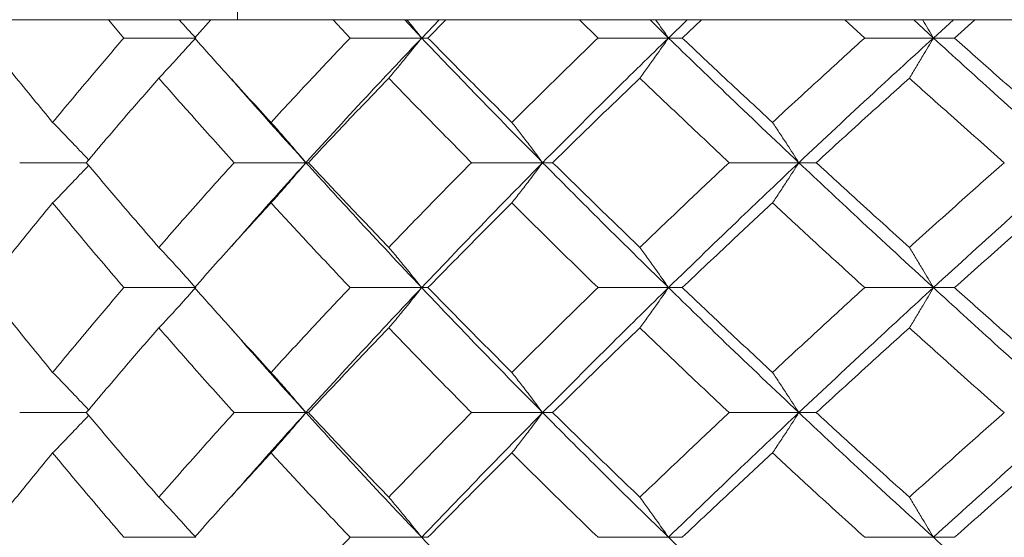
# Model space of a CAD drawing. Header units: inches. Extents: x -4.2 to 22.3, y -10.2 to 17.4.
# Tile 46 of 121: x -2.238 to -1.756, y -0.086 to 0.167. Entities that reach past the tile are written whole.
import ezdxf

# ---------------------------------------------------------------- set-up
doc = ezdxf.new("R2010")
doc.units = ezdxf.units.IN
doc.header["$MEASUREMENT"] = 0

msp = doc.modelspace()

# ---------------------------------------------------------------- linework, layer by layer
at = {"color": 7, "linetype": 'Continuous', "lineweight": 15}
for p, q in [((-2.13105, 0.41652), (-2.13105, 0.16666)), ((-2.12727, 0.16652), (-2.85588, 0.16652)), ((-2.1866, 0.1577), (-2.19413, 0.16652)), ((-2.15217, 0.1577), (-2.14421, 0.16652)), ((-2.13105, 0.16666), (-2.12727, 0.16652)), ((-2.12727, 0.16652), (-1.84176, 0.16652)), ((-2.07604, 0.1577), (-2.0844, 0.16652)), ((-2.04112, 0.1577), (-2.04942, 0.16652)), ((-2.04112, 0.1577), (-2.03261, 0.16652)), ((-2.03808, 0.1577), (-2.02934, 0.16652)), ((-1.95494, 0.1577), (-1.96402, 0.16652)), ((-1.92053, 0.1577), (-1.92953, 0.16652)), ((-1.92053, 0.1577), (-1.91134, 0.16652)), ((-1.91385, 0.1577), (-1.90443, 0.16652)), ((-1.84176, 0.16652), (-1.84526, 0.16666)), ((-0.38455, 0.16652), (-1.84176, 0.16652)), ((-1.82462, 0.1577), (-1.83433, 0.16652)), ((-1.79109, 0.1577), (-1.8007, 0.16652)), ((-1.79109, 0.1577), (-1.78132, 0.16652)), ((-1.78085, 0.1577), (-1.77086, 0.16652)), ((-2.15154, 0.1577), (-2.1866, 0.1577)), ((-2.04112, 0.1577), (-2.07604, 0.1577)), ((-2.04112, 0.1577), (-2.03808, 0.1577)), ((-1.92053, 0.1577), (-1.95494, 0.1577)), ((-1.92053, 0.1577), (-1.91385, 0.1577)), ((-1.79109, 0.1577), (-1.82462, 0.1577)), ((-1.79109, 0.1577), (-1.78085, 0.1577)), ((-2.20502, 0.09674), (-2.23753, 0.09674)), ((-2.09768, 0.09674), (-2.13272, 0.09674)), ((-2.09768, 0.09674), (-2.09647, 0.09674)), ((-1.98201, 0.09674), (-2.01673, 0.09674)), ((-1.98201, 0.09674), (-1.97715, 0.09674)), ((-1.85683, 0.09674), (-1.89085, 0.09674)), ((-1.85683, 0.09674), (-1.84836, 0.09674)), ((-2.13432, 0.05552), (-2.13435, 0.05552)), ((-2.15154, 0.03562), (-2.1866, 0.03562)), ((-2.04112, 0.03562), (-2.07604, 0.03562)), ((-2.04112, 0.03562), (-2.03808, 0.03562)), ((-1.92053, 0.03562), (-1.95494, 0.03562)), ((-1.92053, 0.03562), (-1.91385, 0.03562)), ((-1.79109, 0.03562), (-1.82462, 0.03562)), ((-1.79109, 0.03562), (-1.78085, 0.03562)), ((-2.20502, -0.0255), (-2.23753, -0.0255)), ((-2.09768, -0.0255), (-2.13272, -0.0255)), ((-2.09768, -0.0255), (-2.09647, -0.0255)), ((-1.98201, -0.0255), (-2.01673, -0.0255)), ((-1.98201, -0.0255), (-1.97715, -0.0255)), ((-1.85683, -0.0255), (-1.89085, -0.0255)), ((-1.85683, -0.0255), (-1.84836, -0.0255)), ((-2.13432, -0.06665), (-2.13435, -0.06665)), ((-2.15154, -0.08646), (-2.1866, -0.08646)), ((-2.04112, -0.08646), (-2.07604, -0.08646)), ((-2.04112, -0.08646), (-2.03808, -0.08646)), ((-1.92053, -0.08646), (-1.95494, -0.08646)), ((-1.92053, -0.08646), (-1.91385, -0.08646)), ((-1.79109, -0.08646), (-1.82462, -0.08646)), ((-1.79109, -0.08646), (-1.78085, -0.08646))]:
    msp.add_line(p, q, dxfattribs=at)
for points, knots in [([(-2.15952, 0.16652), (-2.1595, 0.16649), (-2.15682, 0.16358), (-2.15417, 0.16063), (-2.15154, 0.1577)], [0, 0, 0, 0, 0.010766, 1, 1, 1, 1]), ([(-2.04825, 0.16652), (-2.04822, 0.16649), (-2.04583, 0.16358), (-2.04346, 0.16063), (-2.04112, 0.1577)], [0, 0, 0, 0, 0.010766, 1, 1, 1, 1]), ([(-1.92673, 0.16652), (-1.92671, 0.16649), (-1.92462, 0.16358), (-1.92256, 0.16063), (-1.92053, 0.1577)], [0, 0, 0, 0, 0.010766, 1, 1, 1, 1]), ([(-1.7963, 0.16652), (-1.79628, 0.16649), (-1.79453, 0.16358), (-1.7928, 0.16063), (-1.79109, 0.1577)], [0, 0, 0, 0, 0.010766, 1, 1, 1, 1]), ([(-2.22143, 0.11643), (-2.22777, 0.12414), (-2.23909, 0.13791), (-2.25006, 0.15166), (-2.25488, 0.1577)], [0, 0, 0, 0, 0.560339, 1, 1, 1, 1]), ([(-2.22143, 0.11643), (-2.21502, 0.12414), (-2.20358, 0.13791), (-2.19178, 0.15166), (-2.1866, 0.1577)], [0, 0, 0, 0, 0.560339, 1, 1, 1, 1]), ([(-2.16953, 0.13807), (-2.16785, 0.13987), (-2.16447, 0.14348), (-2.15847, 0.15001), (-2.15417, 0.15478), (-2.15154, 0.1577)], [0, 0, 0, 0, 0.279168, 0.558336, 1, 1, 1, 1]), ([(-2.11474, 0.11643), (-2.12181, 0.12414), (-2.13444, 0.13791), (-2.14675, 0.15166), (-2.15217, 0.1577)], [0, 0, 0, 0, 0.560339, 1, 1, 1, 1]), ([(-2.11474, 0.11643), (-2.1076, 0.12414), (-2.09485, 0.13791), (-2.08179, 0.15166), (-2.07604, 0.1577)], [0, 0, 0, 0, 0.560339, 1, 1, 1, 1]), ([(-2.09768, 0.09674), (-2.0873, 0.10814), (-2.06877, 0.12848), (-2.04956, 0.14878), (-2.04112, 0.1577)], [0, 0, 0, 0, 0.560458, 1, 1, 1, 1]), ([(-2.05719, 0.13807), (-2.05569, 0.13987), (-2.05267, 0.14348), (-2.0473, 0.15001), (-2.04347, 0.15478), (-2.04112, 0.1577)], [0, 0, 0, 0, 0.279168, 0.558336, 1, 1, 1, 1]), ([(-1.98201, 0.09674), (-1.99321, 0.10814), (-2.0132, 0.12848), (-2.03259, 0.14878), (-2.04112, 0.1577)], [0, 0, 0, 0, 0.560458, 1, 1, 1, 1]), ([(-1.99707, 0.11643), (-2.0048, 0.12414), (-2.0186, 0.13791), (-2.03213, 0.15166), (-2.03808, 0.1577)], [0, 0, 0, 0, 0.560339, 1, 1, 1, 1]), ([(-1.99707, 0.11643), (-1.98927, 0.12414), (-1.97537, 0.13791), (-1.96118, 0.15166), (-1.95494, 0.1577)], [0, 0, 0, 0, 0.560339, 1, 1, 1, 1]), ([(-1.98201, 0.09674), (-1.97069, 0.10814), (-1.95048, 0.12848), (-1.92967, 0.14878), (-1.92053, 0.1577)], [0, 0, 0, 0, 0.560458, 1, 1, 1, 1]), ([(-1.93451, 0.13807), (-1.9332, 0.13987), (-1.93058, 0.14348), (-1.92591, 0.15001), (-1.92257, 0.15478), (-1.92053, 0.1577)], [0, 0, 0, 0, 0.2791678, 0.5583356, 1, 1, 1, 1]), ([(-1.85683, 0.09674), (-1.86886, 0.10814), (-1.89034, 0.12848), (-1.91131, 0.14878), (-1.92053, 0.1577)], [0, 0, 0, 0, 0.560458, 1, 1, 1, 1]), ([(-1.86971, 0.11643), (-1.87802, 0.12414), (-1.89284, 0.13791), (-1.90743, 0.15166), (-1.91385, 0.1577)], [0, 0, 0, 0, 0.560339, 1, 1, 1, 1]), ([(-1.86971, 0.11643), (-1.86135, 0.12414), (-1.84644, 0.13791), (-1.83128, 0.15166), (-1.82462, 0.1577)], [0, 0, 0, 0, 0.560339, 1, 1, 1, 1]), ([(-1.85683, 0.09674), (-1.84468, 0.10814), (-1.82302, 0.12848), (-1.80084, 0.14878), (-1.79109, 0.1577)], [0, 0, 0, 0, 0.560458, 1, 1, 1, 1]), ([(-1.80283, 0.13807), (-1.80173, 0.13987), (-1.79953, 0.14348), (-1.79561, 0.15001), (-1.7928, 0.15478), (-1.79109, 0.1577)], [0, 0, 0, 0, 0.2791678, 0.5583356, 1, 1, 1, 1]), ([(-1.72349, 0.09674), (-1.73623, 0.10814), (-1.75896, 0.12848), (-1.78128, 0.14878), (-1.79109, 0.1577)], [0, 0, 0, 0, 0.560458, 1, 1, 1, 1]), ([(-1.73406, 0.11643), (-1.74285, 0.12414), (-1.75854, 0.13791), (-1.77404, 0.15166), (-1.78085, 0.1577)], [0, 0, 0, 0, 0.560339, 1, 1, 1, 1]), ([(-2.20502, 0.09674), (-2.19849, 0.10447), (-2.18682, 0.11825), (-2.17481, 0.13201), (-2.16953, 0.13807)], [0, 0, 0, 0, 0.5602736, 1, 1, 1, 1]), ([(-2.13272, 0.09674), (-2.13968, 0.10447), (-2.1521, 0.11825), (-2.16421, 0.13201), (-2.16953, 0.13807)], [0, 0, 0, 0, 0.560274, 1, 1, 1, 1]), ([(-2.09768, 0.09674), (-2.10796, 0.10814), (-2.12022, 0.12174), (-2.13203, 0.13531), (-2.13394, 0.13751)], [0, 0, 0, 0, 0.838339, 1, 1, 1, 1]), ([(-2.09647, 0.09674), (-2.08922, 0.10447), (-2.07628, 0.11825), (-2.06302, 0.13201), (-2.05719, 0.13807)], [0, 0, 0, 0, 0.560274, 1, 1, 1, 1]), ([(-2.01673, 0.09674), (-2.02436, 0.10447), (-2.03799, 0.11825), (-2.05133, 0.13201), (-2.05719, 0.13807)], [0, 0, 0, 0, 0.560274, 1, 1, 1, 1]), ([(-1.97715, 0.09674), (-1.96926, 0.10447), (-1.95518, 0.11825), (-1.94082, 0.13201), (-1.93451, 0.13807)], [0, 0, 0, 0, 0.560274, 1, 1, 1, 1]), ([(-1.89085, 0.09674), (-1.89907, 0.10447), (-1.91374, 0.11825), (-1.92817, 0.13201), (-1.93451, 0.13807)], [0, 0, 0, 0, 0.560274, 1, 1, 1, 1]), ([(-1.84836, 0.09674), (-1.83992, 0.10447), (-1.82486, 0.11825), (-1.80956, 0.13201), (-1.80283, 0.13807)], [0, 0, 0, 0, 0.560274, 1, 1, 1, 1]), ([(-1.75644, 0.09674), (-1.76516, 0.10447), (-1.78072, 0.11825), (-1.79608, 0.13201), (-1.80283, 0.13807)], [0, 0, 0, 0, 0.560274, 1, 1, 1, 1]), ([(-2.22143, 0.11643), (-2.21967, 0.11463), (-2.21613, 0.11101), (-2.21026, 0.10492), (-2.20619, 0.10059), (-2.20385, 0.09811)], [0, 0, 0, 0, 0.299514, 0.599028, 1, 1, 1, 1]), ([(-2.11474, 0.11643), (-2.11314, 0.11463), (-2.10994, 0.11101), (-2.10425, 0.10447), (-2.10018, 0.09968), (-2.09768, 0.09674)], [0, 0, 0, 0, 0.2788696, 0.5577393, 1, 1, 1, 1]), ([(-1.99707, 0.11643), (-1.99565, 0.11463), (-1.99283, 0.11101), (-1.98781, 0.10447), (-1.98422, 0.09968), (-1.98201, 0.09674)], [0, 0, 0, 0, 0.27887, 0.557739, 1, 1, 1, 1]), ([(-1.86971, 0.11643), (-1.8685, 0.11463), (-1.86609, 0.11101), (-1.86178, 0.10447), (-1.85871, 0.09968), (-1.85683, 0.09674)], [0, 0, 0, 0, 0.27887, 0.557739, 1, 1, 1, 1]), ([(-2.16953, 0.05534), (-2.17625, 0.06308), (-2.18824, 0.07688), (-2.19989, 0.09068), (-2.20502, 0.09674)], [0, 0, 0, 0, 0.560136, 1, 1, 1, 1]), ([(-2.16953, 0.05534), (-2.16275, 0.06308), (-2.15064, 0.07688), (-2.13819, 0.09068), (-2.13272, 0.09674)], [0, 0, 0, 0, 0.560136, 1, 1, 1, 1]), ([(-2.1339, 0.05588), (-2.12986, 0.06054), (-2.11804, 0.07417), (-2.10576, 0.08779), (-2.09768, 0.09674)], [0, 0, 0, 0, 0.34214, 1, 1, 1, 1]), ([(-2.11474, 0.07704), (-2.11314, 0.07885), (-2.10994, 0.08246), (-2.10425, 0.08901), (-2.10018, 0.0938), (-2.09768, 0.09674)], [0, 0, 0, 0, 0.278775, 0.557551, 1, 1, 1, 1]), ([(-2.04112, 0.03562), (-2.05185, 0.04704), (-2.07102, 0.06742), (-2.08954, 0.08779), (-2.09768, 0.09674)], [0, 0, 0, 0, 0.560155, 1, 1, 1, 1]), ([(-2.05719, 0.05534), (-2.06461, 0.06308), (-2.07784, 0.07688), (-2.09078, 0.09068), (-2.09647, 0.09674)], [0, 0, 0, 0, 0.560136, 1, 1, 1, 1]), ([(-2.05719, 0.05534), (-2.04972, 0.06308), (-2.03637, 0.07688), (-2.02273, 0.09068), (-2.01673, 0.09674)], [0, 0, 0, 0, 0.560136, 1, 1, 1, 1]), ([(-2.04112, 0.03562), (-2.03025, 0.04704), (-2.01085, 0.06742), (-1.99082, 0.08779), (-1.98201, 0.09674)], [0, 0, 0, 0, 0.560155, 1, 1, 1, 1]), ([(-1.99707, 0.07704), (-1.99566, 0.07885), (-1.99284, 0.08246), (-1.98781, 0.08901), (-1.98422, 0.0938), (-1.98201, 0.09674)], [0, 0, 0, 0, 0.278775, 0.557551, 1, 1, 1, 1]), ([(-1.92053, 0.03562), (-1.93216, 0.04704), (-1.95293, 0.06742), (-1.97313, 0.08779), (-1.98201, 0.09674)], [0, 0, 0, 0, 0.560155, 1, 1, 1, 1]), ([(-1.93451, 0.05534), (-1.94254, 0.06308), (-1.95688, 0.07688), (-1.97095, 0.09068), (-1.97715, 0.09674)], [0, 0, 0, 0, 0.560136, 1, 1, 1, 1]), ([(-1.93451, 0.05534), (-1.92643, 0.06308), (-1.912, 0.07688), (-1.89731, 0.09068), (-1.89085, 0.09674)], [0, 0, 0, 0, 0.560136, 1, 1, 1, 1]), ([(-1.92053, 0.03562), (-1.90878, 0.04704), (-1.8878, 0.06742), (-1.86629, 0.08779), (-1.85683, 0.09674)], [0, 0, 0, 0, 0.5601553, 1, 1, 1, 1]), ([(-1.86971, 0.07704), (-1.8685, 0.07885), (-1.86609, 0.08246), (-1.86179, 0.08901), (-1.85871, 0.0938), (-1.85683, 0.09674)], [0, 0, 0, 0, 0.2787754, 0.5575509, 1, 1, 1, 1]), ([(-1.79109, 0.03562), (-1.80349, 0.04704), (-1.82563, 0.06742), (-1.8473, 0.08779), (-1.85683, 0.09674)], [0, 0, 0, 0, 0.560155, 1, 1, 1, 1]), ([(-1.80283, 0.05534), (-1.81139, 0.06308), (-1.82667, 0.07688), (-1.84173, 0.09068), (-1.84836, 0.09674)], [0, 0, 0, 0, 0.560136, 1, 1, 1, 1]), ([(-1.80283, 0.05534), (-1.79423, 0.06308), (-1.77887, 0.07688), (-1.76329, 0.09068), (-1.75644, 0.09674)], [0, 0, 0, 0, 0.560136, 1, 1, 1, 1]), ([(-1.79109, 0.03562), (-1.77859, 0.04704), (-1.75627, 0.06742), (-1.7335, 0.08779), (-1.72349, 0.09674)], [0, 0, 0, 0, 0.560155, 1, 1, 1, 1]), ([(-2.22143, 0.07704), (-2.21967, 0.07885), (-2.21613, 0.08246), (-2.21026, 0.08856), (-2.20619, 0.09289), (-2.20386, 0.09537)], [0, 0, 0, 0, 0.299439, 0.598878, 1, 1, 1, 1]), ([(-2.25488, 0.03562), (-2.24873, 0.04335), (-2.23775, 0.05716), (-2.22642, 0.07097), (-2.22143, 0.07704)], [0, 0, 0, 0, 0.560071, 1, 1, 1, 1]), ([(-2.1866, 0.03562), (-2.19319, 0.04335), (-2.20497, 0.05716), (-2.2164, 0.07097), (-2.22143, 0.07704)], [0, 0, 0, 0, 0.560071, 1, 1, 1, 1]), ([(-2.15217, 0.03562), (-2.14527, 0.04335), (-2.13295, 0.05716), (-2.1203, 0.07097), (-2.11474, 0.07704)], [0, 0, 0, 0, 0.560071, 1, 1, 1, 1]), ([(-2.07604, 0.03562), (-2.08335, 0.04335), (-2.0964, 0.05716), (-2.10913, 0.07097), (-2.11474, 0.07704)], [0, 0, 0, 0, 0.560071, 1, 1, 1, 1]), ([(-2.03808, 0.03562), (-2.0305, 0.04335), (-2.01696, 0.05716), (-2.00314, 0.07097), (-1.99707, 0.07704)], [0, 0, 0, 0, 0.560071, 1, 1, 1, 1]), ([(-1.95494, 0.03562), (-1.96288, 0.04335), (-1.97705, 0.05716), (-1.99095, 0.07097), (-1.99707, 0.07704)], [0, 0, 0, 0, 0.5600706, 1, 1, 1, 1]), ([(-1.91385, 0.03562), (-1.90567, 0.04335), (-1.89108, 0.05716), (-1.87624, 0.07097), (-1.86971, 0.07704)], [0, 0, 0, 0, 0.560071, 1, 1, 1, 1]), ([(-1.82462, 0.03562), (-1.8331, 0.04335), (-1.84824, 0.05716), (-1.86315, 0.07097), (-1.86971, 0.07704)], [0, 0, 0, 0, 0.560071, 1, 1, 1, 1]), ([(-1.78085, 0.03562), (-1.77217, 0.04335), (-1.75667, 0.05716), (-1.74097, 0.07097), (-1.73406, 0.07704)], [0, 0, 0, 0, 0.560071, 1, 1, 1, 1]), ([(-2.16953, 0.05534), (-2.16785, 0.05354), (-2.16448, 0.04992), (-2.15847, 0.04336), (-2.15418, 0.03856), (-2.15154, 0.03562)], [0, 0, 0, 0, 0.278676, 0.557352, 1, 1, 1, 1]), ([(-2.05719, 0.05534), (-2.05569, 0.05354), (-2.05268, 0.04992), (-2.04731, 0.04336), (-2.04347, 0.03856), (-2.04112, 0.03562)], [0, 0, 0, 0, 0.278676, 0.557352, 1, 1, 1, 1]), ([(-1.93451, 0.05534), (-1.9332, 0.05354), (-1.93058, 0.04992), (-1.92591, 0.04336), (-1.92257, 0.03856), (-1.92053, 0.03562)], [0, 0, 0, 0, 0.278676, 0.557352, 1, 1, 1, 1]), ([(-1.80283, 0.05534), (-1.80173, 0.05354), (-1.79953, 0.04992), (-1.79561, 0.04336), (-1.79281, 0.03856), (-1.79109, 0.03562)], [0, 0, 0, 0, 0.278676, 0.557352, 1, 1, 1, 1]), ([(-2.22143, -0.0058), (-2.22777, 0.00193), (-2.23909, 0.01574), (-2.25005, 0.02954), (-2.25488, 0.03562)], [0, 0, 0, 0, 0.559933, 1, 1, 1, 1]), ([(-2.22143, -0.0058), (-2.21502, 0.00193), (-2.20358, 0.01574), (-2.19179, 0.02954), (-2.1866, 0.03562)], [0, 0, 0, 0, 0.559933, 1, 1, 1, 1]), ([(-2.16953, 0.0159), (-2.16785, 0.01771), (-2.16448, 0.02132), (-2.15847, 0.02788), (-2.15418, 0.03268), (-2.15154, 0.03562)], [0, 0, 0, 0, 0.278676, 0.557352, 1, 1, 1, 1]), ([(-2.11474, -0.0058), (-2.12181, 0.00193), (-2.13444, 0.01574), (-2.14675, 0.02954), (-2.15217, 0.03562)], [0, 0, 0, 0, 0.559933, 1, 1, 1, 1]), ([(-2.11474, -0.0058), (-2.1076, 0.00193), (-2.09485, 0.01574), (-2.08179, 0.02954), (-2.07604, 0.03562)], [0, 0, 0, 0, 0.559933, 1, 1, 1, 1]), ([(-2.09768, -0.0255), (-2.0873, -0.0141), (-2.06876, 0.00627), (-2.04956, 0.02665), (-2.04112, 0.03562)], [0, 0, 0, 0, 0.559853, 1, 1, 1, 1]), ([(-2.05719, 0.0159), (-2.05569, 0.01771), (-2.05268, 0.02132), (-2.04731, 0.02788), (-2.04347, 0.03268), (-2.04112, 0.03562)], [0, 0, 0, 0, 0.278676, 0.557352, 1, 1, 1, 1]), ([(-1.98201, -0.0255), (-1.99321, -0.0141), (-2.01321, 0.00627), (-2.03259, 0.02665), (-2.04112, 0.03562)], [0, 0, 0, 0, 0.559853, 1, 1, 1, 1]), ([(-1.99707, -0.0058), (-2.0048, 0.00193), (-2.0186, 0.01574), (-2.03213, 0.02954), (-2.03808, 0.03562)], [0, 0, 0, 0, 0.559933, 1, 1, 1, 1]), ([(-1.99707, -0.0058), (-1.98928, 0.00193), (-1.97536, 0.01574), (-1.96118, 0.02954), (-1.95494, 0.03562)], [0, 0, 0, 0, 0.559933, 1, 1, 1, 1]), ([(-1.98201, -0.0255), (-1.97069, -0.0141), (-1.95047, 0.00627), (-1.92968, 0.02665), (-1.92053, 0.03562)], [0, 0, 0, 0, 0.559853, 1, 1, 1, 1]), ([(-1.93451, 0.0159), (-1.9332, 0.01771), (-1.93058, 0.02132), (-1.92591, 0.02788), (-1.92257, 0.03268), (-1.92053, 0.03562)], [0, 0, 0, 0, 0.278676, 0.557352, 1, 1, 1, 1]), ([(-1.85683, -0.0255), (-1.86886, -0.0141), (-1.89035, 0.00627), (-1.9113, 0.02665), (-1.92053, 0.03562)], [0, 0, 0, 0, 0.559853, 1, 1, 1, 1]), ([(-1.86971, -0.0058), (-1.87801, 0.00193), (-1.89285, 0.01574), (-1.90743, 0.02954), (-1.91385, 0.03562)], [0, 0, 0, 0, 0.559933, 1, 1, 1, 1]), ([(-1.86971, -0.0058), (-1.86135, 0.00193), (-1.84643, 0.01574), (-1.83128, 0.02954), (-1.82462, 0.03562)], [0, 0, 0, 0, 0.559933, 1, 1, 1, 1]), ([(-1.85683, -0.0255), (-1.84469, -0.0141), (-1.823, 0.00627), (-1.80084, 0.02665), (-1.79109, 0.03562)], [0, 0, 0, 0, 0.559853, 1, 1, 1, 1]), ([(-1.80283, 0.0159), (-1.80173, 0.01771), (-1.79953, 0.02132), (-1.79561, 0.02788), (-1.79281, 0.03268), (-1.79109, 0.03562)], [0, 0, 0, 0, 0.278676, 0.557352, 1, 1, 1, 1]), ([(-1.72349, -0.0255), (-1.73623, -0.0141), (-1.75898, 0.00627), (-1.78127, 0.02665), (-1.79109, 0.03562)], [0, 0, 0, 0, 0.559853, 1, 1, 1, 1]), ([(-1.73406, -0.0058), (-1.74285, 0.00193), (-1.75855, 0.01574), (-1.77403, 0.02954), (-1.78085, 0.03562)], [0, 0, 0, 0, 0.559933, 1, 1, 1, 1]), ([(-2.20502, -0.0255), (-2.19849, -0.01778), (-2.18682, -0.00398), (-2.17482, 0.00982), (-2.16953, 0.0159)], [0, 0, 0, 0, 0.5598675, 1, 1, 1, 1]), ([(-2.13272, -0.0255), (-2.13968, -0.01778), (-2.15211, -0.00398), (-2.16421, 0.00982), (-2.16953, 0.0159)], [0, 0, 0, 0, 0.559868, 1, 1, 1, 1]), ([(-2.09768, -0.0255), (-2.10796, -0.0141), (-2.12023, -0.00049), (-2.13202, 0.01313), (-2.13394, 0.01534)], [0, 0, 0, 0, 0.837666, 1, 1, 1, 1]), ([(-2.09647, -0.0255), (-2.08922, -0.01778), (-2.07627, -0.00398), (-2.06303, 0.00982), (-2.05719, 0.0159)], [0, 0, 0, 0, 0.559868, 1, 1, 1, 1]), ([(-2.01673, -0.0255), (-2.02436, -0.01778), (-2.03799, -0.00398), (-2.05133, 0.00982), (-2.05719, 0.0159)], [0, 0, 0, 0, 0.559868, 1, 1, 1, 1]), ([(-1.97715, -0.0255), (-1.96926, -0.01778), (-1.95517, -0.00398), (-1.94083, 0.00982), (-1.93451, 0.0159)], [0, 0, 0, 0, 0.5598675, 1, 1, 1, 1]), ([(-1.89085, -0.0255), (-1.89906, -0.01778), (-1.91374, -0.00398), (-1.92817, 0.00982), (-1.93451, 0.0159)], [0, 0, 0, 0, 0.559868, 1, 1, 1, 1]), ([(-1.84836, -0.0255), (-1.83992, -0.01778), (-1.82485, -0.00398), (-1.80956, 0.00982), (-1.80283, 0.0159)], [0, 0, 0, 0, 0.559868, 1, 1, 1, 1]), ([(-1.75644, -0.0255), (-1.76516, -0.01778), (-1.78072, -0.00398), (-1.79608, 0.00982), (-1.80283, 0.0159)], [0, 0, 0, 0, 0.5598675, 1, 1, 1, 1]), ([(-2.22143, -0.0058), (-2.21967, -0.00761), (-2.21613, -0.01122), (-2.21026, -0.01732), (-2.20619, -0.02165), (-2.20386, -0.02413)], [0, 0, 0, 0, 0.299416, 0.598831, 1, 1, 1, 1]), ([(-2.11474, -0.0058), (-2.11314, -0.00761), (-2.10994, -0.01122), (-2.10425, -0.01777), (-2.10018, -0.02256), (-2.09768, -0.0255)], [0, 0, 0, 0, 0.278775, 0.557551, 1, 1, 1, 1]), ([(-1.99707, -0.0058), (-1.99566, -0.00761), (-1.99284, -0.01122), (-1.98781, -0.01777), (-1.98422, -0.02256), (-1.98201, -0.0255)], [0, 0, 0, 0, 0.278775, 0.557551, 1, 1, 1, 1]), ([(-1.86971, -0.0058), (-1.8685, -0.00761), (-1.86609, -0.01122), (-1.86179, -0.01777), (-1.85871, -0.02256), (-1.85683, -0.0255)], [0, 0, 0, 0, 0.278775, 0.557551, 1, 1, 1, 1]), ([(-2.22143, -0.04519), (-2.21967, -0.04338), (-2.21613, -0.03977), (-2.21026, -0.03368), (-2.20619, -0.02935), (-2.20386, -0.02687)], [0, 0, 0, 0, 0.29954, 0.59908, 1, 1, 1, 1]), ([(-2.16953, -0.06683), (-2.17625, -0.05912), (-2.18824, -0.04535), (-2.19989, -0.03157), (-2.20502, -0.0255)], [0, 0, 0, 0, 0.55973, 1, 1, 1, 1]), ([(-2.16953, -0.06683), (-2.16275, -0.05912), (-2.15063, -0.04535), (-2.13819, -0.03157), (-2.13272, -0.0255)], [0, 0, 0, 0, 0.55973, 1, 1, 1, 1]), ([(-2.1339, -0.06628), (-2.12986, -0.06164), (-2.11804, -0.04807), (-2.10576, -0.03446), (-2.09768, -0.0255)], [0, 0, 0, 0, 0.341444, 1, 1, 1, 1]), ([(-2.11474, -0.04519), (-2.11314, -0.04338), (-2.10994, -0.03977), (-2.10425, -0.03323), (-2.10018, -0.02844), (-2.09768, -0.0255)], [0, 0, 0, 0, 0.27887, 0.557739, 1, 1, 1, 1]), ([(-2.04112, -0.08646), (-2.05185, -0.0751), (-2.07103, -0.0548), (-2.08953, -0.03446), (-2.09768, -0.0255)], [0, 0, 0, 0, 0.55955, 1, 1, 1, 1]), ([(-2.05719, -0.06683), (-2.06461, -0.05912), (-2.07785, -0.04535), (-2.09078, -0.03157), (-2.09647, -0.0255)], [0, 0, 0, 0, 0.55973, 1, 1, 1, 1]), ([(-2.05719, -0.06683), (-2.04972, -0.05912), (-2.03637, -0.04535), (-2.02273, -0.03157), (-2.01673, -0.0255)], [0, 0, 0, 0, 0.55973, 1, 1, 1, 1]), ([(-2.04112, -0.08646), (-2.03025, -0.0751), (-2.01083, -0.0548), (-1.99083, -0.03446), (-1.98201, -0.0255)], [0, 0, 0, 0, 0.55955, 1, 1, 1, 1]), ([(-1.99707, -0.04519), (-1.99565, -0.04338), (-1.99283, -0.03977), (-1.98781, -0.03323), (-1.98422, -0.02844), (-1.98201, -0.0255)], [0, 0, 0, 0, 0.27887, 0.557739, 1, 1, 1, 1]), ([(-1.92053, -0.08646), (-1.93216, -0.0751), (-1.95294, -0.0548), (-1.97312, -0.03446), (-1.98201, -0.0255)], [0, 0, 0, 0, 0.55955, 1, 1, 1, 1]), ([(-1.93451, -0.06683), (-1.94254, -0.05912), (-1.95688, -0.04535), (-1.97095, -0.03157), (-1.97715, -0.0255)], [0, 0, 0, 0, 0.55973, 1, 1, 1, 1]), ([(-1.93451, -0.06683), (-1.92643, -0.05912), (-1.91199, -0.04535), (-1.89731, -0.03157), (-1.89085, -0.0255)], [0, 0, 0, 0, 0.55973, 1, 1, 1, 1]), ([(-1.92053, -0.08646), (-1.90878, -0.0751), (-1.88779, -0.0548), (-1.86629, -0.03446), (-1.85683, -0.0255)], [0, 0, 0, 0, 0.55955, 1, 1, 1, 1]), ([(-1.86971, -0.04519), (-1.8685, -0.04338), (-1.86609, -0.03977), (-1.86178, -0.03323), (-1.85871, -0.02844), (-1.85683, -0.0255)], [0, 0, 0, 0, 0.27887, 0.557739, 1, 1, 1, 1]), ([(-1.79109, -0.08646), (-1.80349, -0.0751), (-1.82565, -0.0548), (-1.84729, -0.03446), (-1.85683, -0.0255)], [0, 0, 0, 0, 0.55955, 1, 1, 1, 1]), ([(-1.80283, -0.06683), (-1.81139, -0.05912), (-1.82668, -0.04535), (-1.84173, -0.03157), (-1.84836, -0.0255)], [0, 0, 0, 0, 0.55973, 1, 1, 1, 1]), ([(-1.80283, -0.06683), (-1.79423, -0.05912), (-1.77886, -0.04535), (-1.76329, -0.03157), (-1.75644, -0.0255)], [0, 0, 0, 0, 0.55973, 1, 1, 1, 1]), ([(-1.79109, -0.08646), (-1.77859, -0.0751), (-1.75626, -0.0548), (-1.73351, -0.03446), (-1.72349, -0.0255)], [0, 0, 0, 0, 0.5595503, 1, 1, 1, 1]), ([(-2.25488, -0.08646), (-2.24873, -0.07876), (-2.23775, -0.06502), (-2.22642, -0.05125), (-2.22143, -0.04519)], [0, 0, 0, 0, 0.559665, 1, 1, 1, 1]), ([(-2.1866, -0.08646), (-2.19319, -0.07876), (-2.20497, -0.06502), (-2.2164, -0.05125), (-2.22143, -0.04519)], [0, 0, 0, 0, 0.5596645, 1, 1, 1, 1]), ([(-2.15217, -0.08646), (-2.14527, -0.07876), (-2.13294, -0.06502), (-2.1203, -0.05125), (-2.11474, -0.04519)], [0, 0, 0, 0, 0.559665, 1, 1, 1, 1]), ([(-2.07604, -0.08646), (-2.08335, -0.07876), (-2.0964, -0.06502), (-2.10913, -0.05125), (-2.11474, -0.04519)], [0, 0, 0, 0, 0.559665, 1, 1, 1, 1]), ([(-2.03808, -0.08646), (-2.0305, -0.07876), (-2.01696, -0.06502), (-2.00315, -0.05125), (-1.99707, -0.04519)], [0, 0, 0, 0, 0.559665, 1, 1, 1, 1]), ([(-1.95494, -0.08646), (-1.96288, -0.07876), (-1.97705, -0.06502), (-1.99095, -0.05125), (-1.99707, -0.04519)], [0, 0, 0, 0, 0.559665, 1, 1, 1, 1]), ([(-1.91385, -0.08646), (-1.90568, -0.07876), (-1.89107, -0.06502), (-1.87624, -0.05125), (-1.86971, -0.04519)], [0, 0, 0, 0, 0.559665, 1, 1, 1, 1]), ([(-1.82462, -0.08646), (-1.8331, -0.07876), (-1.84824, -0.06502), (-1.86315, -0.05125), (-1.86971, -0.04519)], [0, 0, 0, 0, 0.5596645, 1, 1, 1, 1]), ([(-1.78085, -0.08646), (-1.77217, -0.07876), (-1.75667, -0.06502), (-1.74097, -0.05125), (-1.73406, -0.04519)], [0, 0, 0, 0, 0.559665, 1, 1, 1, 1]), ([(-2.16953, -0.06683), (-2.16785, -0.06863), (-2.16447, -0.07224), (-2.15847, -0.07876), (-2.15417, -0.08354), (-2.15154, -0.08646)], [0, 0, 0, 0, 0.279168, 0.558336, 1, 1, 1, 1]), ([(-2.05719, -0.06683), (-2.05569, -0.06863), (-2.05267, -0.07224), (-2.0473, -0.07876), (-2.04347, -0.08354), (-2.04112, -0.08646)], [0, 0, 0, 0, 0.279168, 0.558336, 1, 1, 1, 1]), ([(-1.93451, -0.06683), (-1.9332, -0.06863), (-1.93058, -0.07224), (-1.92591, -0.07876), (-1.92257, -0.08354), (-1.92053, -0.08646)], [0, 0, 0, 0, 0.2791678, 0.5583356, 1, 1, 1, 1]), ([(-1.80283, -0.06683), (-1.80173, -0.06863), (-1.79953, -0.07224), (-1.79561, -0.07876), (-1.7928, -0.08354), (-1.79109, -0.08646)], [0, 0, 0, 0, 0.2791678, 0.5583356, 1, 1, 1, 1]), ([(-2.11474, -0.12757), (-2.1076, -0.11991), (-2.09484, -0.10622), (-2.08179, -0.0925), (-2.07604, -0.08646)], [0, 0, 0, 0, 0.559527, 1, 1, 1, 1]), ([(-1.98201, -0.14708), (-1.99321, -0.1358), (-2.01322, -0.11562), (-2.03258, -0.09538), (-2.04112, -0.08646)], [0, 0, 0, 0, 0.559248, 1, 1, 1, 1]), ([(-1.85683, -0.14708), (-1.86885, -0.1358), (-1.89036, -0.11562), (-1.9113, -0.09538), (-1.92053, -0.08646)], [0, 0, 0, 0, 0.559248, 1, 1, 1, 1]), ([(-1.72349, -0.14708), (-1.73622, -0.1358), (-1.75899, -0.11562), (-1.78127, -0.09538), (-1.79109, -0.08646)], [0, 0, 0, 0, 0.559248, 1, 1, 1, 1])]:
    msp.add_open_spline(points, degree=3, knots=knots, dxfattribs=at)

doc.saveas('drawing.dxf')
